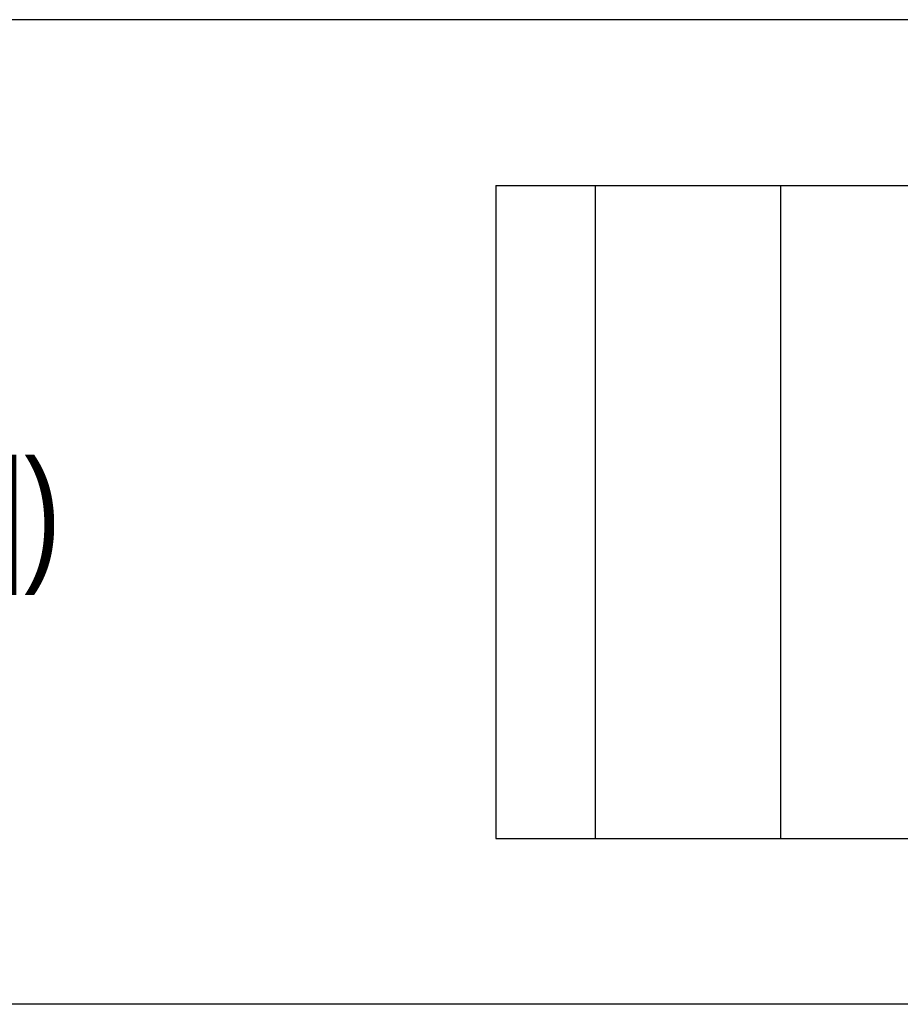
# Model space of a CAD drawing. Header units: inches. Extents: x 0 to 34, y 0 to 22.
# Tile 16 of 37: x 11.4 to 12.5, y 16.9 to 18.1. Entities that reach past the tile are written whole.
import ezdxf

# ---------------------------------------------------------------- set-up
doc = ezdxf.new("R2010")
doc.units = ezdxf.units.IN
doc.header["$LTSCALE"] = 1.87
doc.header["$MEASUREMENT"] = 0
doc.layers.get('0').update_dxf_attribs({"linetype": 'CONTINUOUS'})
doc.layers.add('DIMENSIONS', color=7, linetype='CONTINUOUS')
doc.styles.get("Standard").update_dxf_attribs({"font": 'txt', "width": 0.8})
doc.dimstyles.new('DIMSTYLE_1', dxfattribs={"dimtxt": 0.125, "dimasz": 0.18, "dimexe": 0.125, "dimexo": 0.0625, "dimgap": 0.0625, "dimtad": 0, "dimtih": 1, "dimtoh": 1, "dimzin": 0, "dimdsep": 46, "dimtxsty": 'STANDARD', "dimblk": '_FILLED', "dimblk1": '_FILLED', "dimblk2": '_FILLED', "dimcen": 0.09, "dimazin": 0, "dimtp": 0.01, "dimtm": 0.01, "dimtfac": 1, "dimtofl": 0, "dimtmove": 0, "dimatfit": 3, "dimldrblk": '_FILLED', "dimfxl": 1, "dimtolj": 1, "dimtzin": 0, "dimarcsym": 0})

# ---------------------------------------------------------------- blocks, each defined once
blk = doc.blocks.new('_FILLED')
at = {"color": 0, "linetype": 'BYBLOCK'}
blk.add_solid([(0, 0), (-1, 0.1736), (-1, -0.1736)], dxfattribs=at)
blk = doc.blocks.new('*D23')
at = {"layer": 'DIMENSIONS', "color": 2, "linetype": 'CONTINUOUS'}
for p, q in [((13.4375, 18.068), (10.8619, 18.068)), ((10.9869, 18.068), (10.9869, 17.5989)), ((10.9869, 16.8798), (10.9869, 17.3489)), ((13.4375, 16.8798), (10.8619, 16.8798))]:
    blk.add_line(p, q, dxfattribs=at)
at = {"layer": 'DIMENSIONS', "color": 2, "linetype": 'CONTINUOUS', "xscale": 0.18, "yscale": 0.18, "zscale": 0.18}
for p, rotation in [((10.9869, 18.068), 90), ((10.9869, 16.8798), 270)]:
    blk.add_blockref('_FILLED', p, dxfattribs=dict(at, rotation=rotation))
at = {"layer": 'DIMENSIONS', "color": 2, "linetype": 'CONTINUOUS', "insert": (10.9869, 17.5364), "char_height": 0.125, "width": 1.525, "attachment_point": 2, "line_spacing_factor": 0.9}
blk.add_mtext('(30.18{\\ftxt.shx;\\W1.000000;\\H0.125000; }[1.188])', dxfattribs=at)

msp = doc.modelspace()

# ---------------------------------------------------------------- linework, layer by layer
at = {"color": 7, "linetype": 'CONTINUOUS'}
for p, q in [((11.9834, 17.8679), (11.9834, 17.0799)), ((11.9834, 17.8679), (13.485, 17.8679)), ((12.1034, 17.0799), (12.1034, 17.8679)), ((12.327, 17.0799), (12.327, 17.8679)), ((11.9834, 17.0799), (13.38, 17.0799))]:
    msp.add_line(p, q, dxfattribs=at)

# ---------------------------------------------------------------- dimensions: what is measured, and where the dimension line sits
at = {"layer": 'DIMENSIONS', "color": 2, "linetype": 'CONTINUOUS'}
dim = msp.add_linear_dim(base=(10.9869, 16.8798), p1=(13.5, 18.068), p2=(13.5, 16.8798), angle=270, text='(<>)', dimstyle='DIMSTYLE_1', dxfattribs=at)
dim.commit()
dim.dimension.update_dxf_attribs({"geometry": '*D23', "text_midpoint": (10.9869, 17.4739), "dimtype": 160})

doc.saveas('drawing.dxf')
